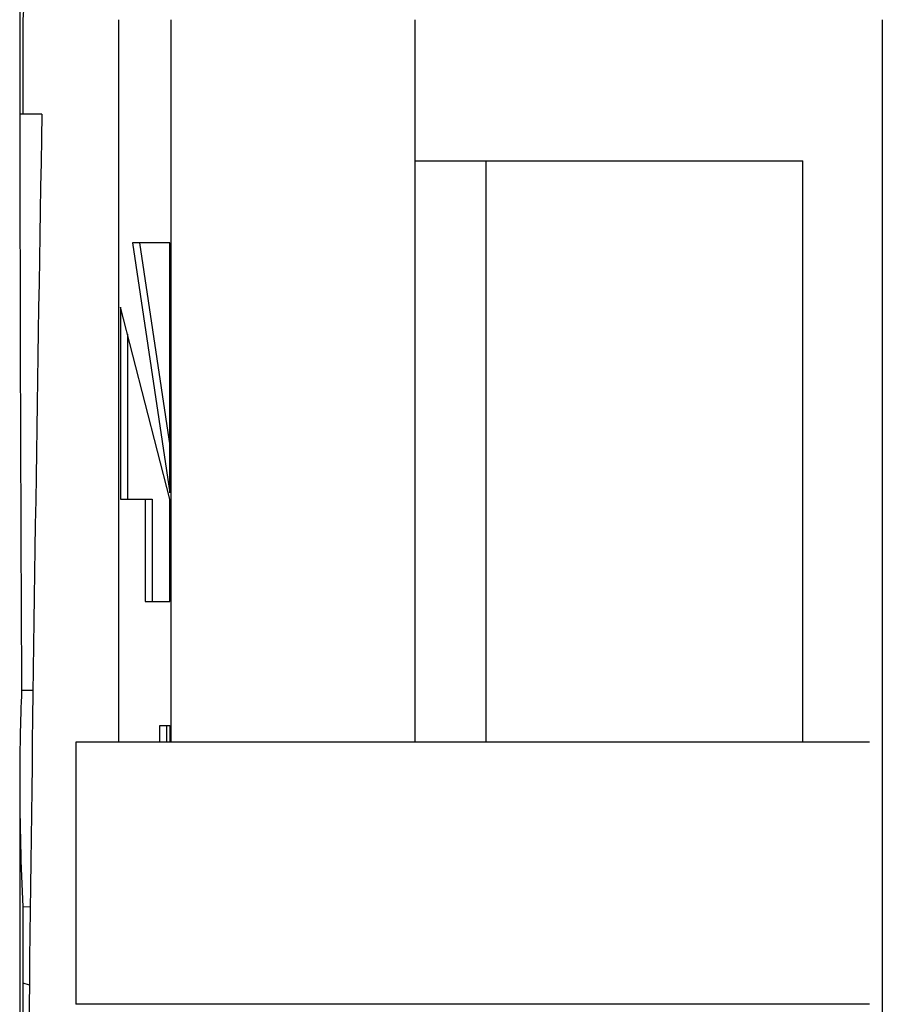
# Model space of a CAD drawing. Extents: x -5181 to 31991, y -2365 to 22251.
# Tile 25 of 39: x -1741 to -1379, y 18314 to 18727. Entities that reach past the tile are written whole.
import ezdxf

# ---------------------------------------------------------------- set-up
doc = ezdxf.new("R2010")
doc.units = 0
doc.layers.get('0').update_dxf_attribs({"linetype": 'CONTINUOUS'})

msp = doc.modelspace()

# ---------------------------------------------------------------- linework, layer by layer
at = {"color": 104, "linetype": 'Continuous'}
for p, q in [((-1741.45, 18726.9), (-1741.45, 18687.2)), ((-1740.09, 18726.9), (-1740.09, 18687.2)), ((-1699.96, 18726.9), (-1699.96, 18423.6)), ((-1678.09, 18726.9), (-1678.09, 18423.6)), ((-1575.69, 18726.9), (-1575.69, 18423.6)), ((-1379.49, 18726.9), (-1379.49, 16136.7)), ((-1740.09, 18687.2), (-1741.45, 18687.2)), ((-1732.15, 18687.2), (-1740.09, 18687.2)), ((-1575.57, 18667.7), (-1412.8, 18667.7)), ((-1575.57, 18423.6), (-1575.57, 18667.7)), ((-1545.7, 18423.6), (-1545.7, 18667.7)), ((-1412.8, 18423.6), (-1412.8, 18667.7)), ((-1678.41, 18633.17), (-1694.12, 18633.17)), ((-1694.12, 18633.17), (-1678.41, 18528.33)), ((-1691.17, 18633.17), (-1678.41, 18547.97)), ((-1678.41, 18528.33), (-1678.41, 18633.17)), ((-1699.2, 18606.29), (-1699.2, 18525.64)), ((-1678.41, 18525.64), (-1699.2, 18606.29)), ((-1696.26, 18594.87), (-1696.26, 18525.64)), ((-1699.2, 18525.64), (-1688.8, 18525.64)), ((-1688.8, 18525.64), (-1688.8, 18482.62)), ((-1688.8, 18525.64), (-1685.86, 18525.64)), ((-1685.86, 18525.64), (-1685.86, 18482.62)), ((-1678.41, 18482.62), (-1678.41, 18525.64)), ((-1688.8, 18482.62), (-1678.41, 18482.62)), ((-1740.65, 18445.4), (-1735.87, 18445.4)), ((-1682.62, 18423.6), (-1682.62, 18430.62)), ((-1682.62, 18430.62), (-1678.41, 18430.62)), ((-1679.67, 18423.6), (-1679.67, 18430.62)), ((-1678.41, 18430.62), (-1678.41, 18423.6)), ((-1384.89, 18423.6), (-1717.89, 18423.6)), ((-1717.89, 18423.6), (-1717.89, 18313.6)), ((-1741.45, 18406.14), (-1741.45, 17581.25)), ((-1740.09, 18354.5), (-1737.02, 18354.63)), ((-1740.09, 18354.5), (-1740.09, 18322.58)), ((-1740.09, 18322.58), (-1737.41, 18321.72)), ((-1384.89, 18313.6), (-1717.89, 18313.6))]:
    msp.add_line(p, q, dxfattribs=at)
for centre, radius, start, end in [((-1691.45, 18726.9), 50, 90, 180), ((58051.19, 18753.15), 59792.64, 180.063197, 180.294901), ((-771.11, 18406.19), 970.34, 177.68408, 180.0028), ((-754.77, 18406.24), 986.67, 180.0059, 183.00591), ((59337.15, 17915.15), 61078.6, 179.617799, 179.870817)]:
    msp.add_arc(centre, radius, start, end, dxfattribs=at)
for centre, major_axis, ratio, start_param, end_param in [((-1690.49, 18726.89), (0.38, -49.99), 0.99204, 4.061045, 4.704683), ((1006.15, 20157.7), (-554.59, -13124.67), 0.205037, 4.833325, 4.883077)]:
    msp.add_ellipse(centre, major_axis=major_axis, ratio=ratio, start_param=start_param, end_param=end_param, dxfattribs=at)

doc.saveas('drawing.dxf')
